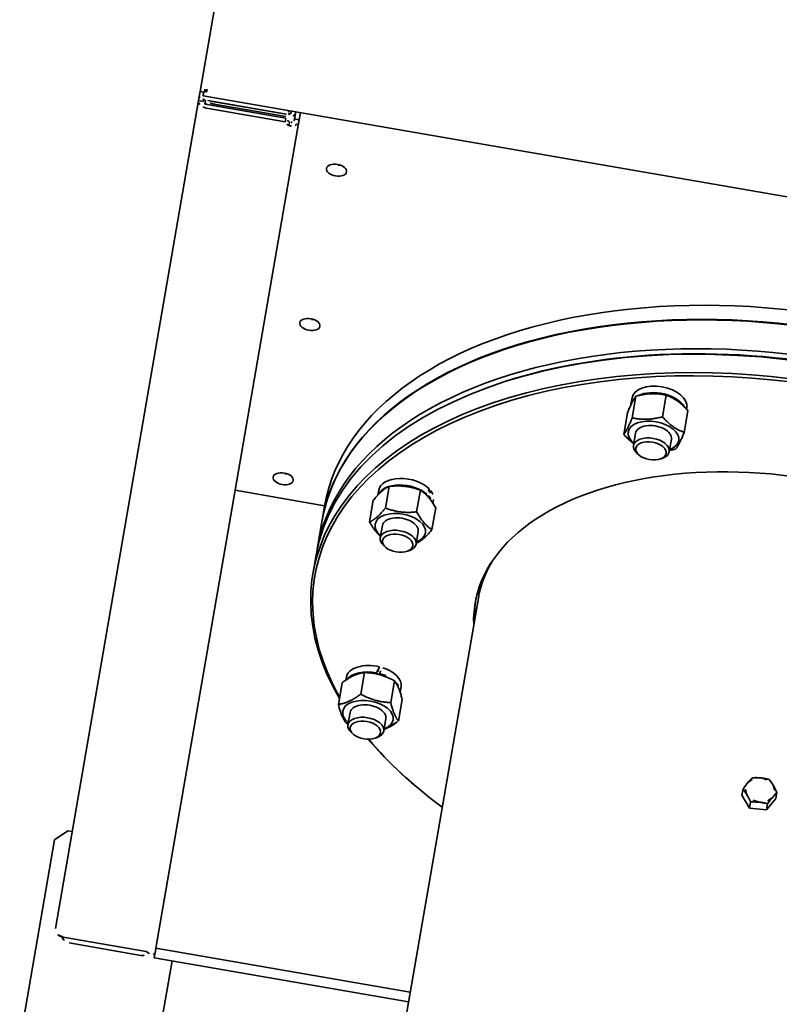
# Model space of a CAD drawing. Header units: metres. Extents: x 7482748 to 7484637, y 5684406 to 5687014.
# Tile 190 of 256: x 7484466.671 to 7484467.005, y 5686559.438 to 5686559.871. Entities that reach past the tile are written whole.
import ezdxf

# ---------------------------------------------------------------- set-up
doc = ezdxf.new("R2010")
doc.units = ezdxf.units.M
doc.header["$MEASUREMENT"] = 0
doc.layers.add('projektowane obiekty', color=5, linetype='Continuous', lineweight=35)

# ---------------------------------------------------------------- blocks, each defined once
blk = doc.blocks.new('G$C272683C2')
at = {"layer": 'projektowane obiekty', "color": 0}
for p, q in [((0.9974035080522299, -0.7177416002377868), (1.000330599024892, -1.784596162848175)), ((0.9974035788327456, -0.7177415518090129), (1.000330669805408, -1.784596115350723)), ((1.001830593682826, -1.784592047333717), (1.000330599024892, -1.784596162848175)), ((1.000330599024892, -1.784596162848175), (1.000336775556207, -1.786847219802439)), ((1.001830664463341, -1.784591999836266), (1.000330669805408, -1.784596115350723)), ((1.000330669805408, -1.784596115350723), (1.000336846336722, -1.786847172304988)), ((1.000341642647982, -1.788621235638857), (1.000336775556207, -1.786847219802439)), ((1.000341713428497, -1.788621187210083), (1.000336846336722, -1.786847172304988)), ((1.003146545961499, -1.783268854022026), (1.001830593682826, -1.784592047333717)), ((1.003146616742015, -1.783268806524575), (1.001830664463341, -1.784591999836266)), ((1.003217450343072, -1.783339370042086), (1.001901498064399, -1.784662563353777)), ((1.001901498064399, -1.784662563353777), (1.001905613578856, -1.786162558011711)), ((1.003217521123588, -1.783339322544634), (1.001901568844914, -1.784662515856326)), ((1.001901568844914, -1.784662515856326), (1.001905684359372, -1.786162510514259)), ((1.001905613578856, -1.786162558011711), (1.588761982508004, -1.784552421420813)), ((1.001905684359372, -1.786162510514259), (1.588762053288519, -1.784552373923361)), ((1.041334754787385, -1.786054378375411), (1.041336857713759, -1.786820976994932)), ((1.041334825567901, -1.786054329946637), (1.041336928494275, -1.78682092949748)), ((1.043334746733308, -1.786048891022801), (1.043343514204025, -1.789244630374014)), ((1.043334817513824, -1.786048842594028), (1.043343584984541, -1.789244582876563)), ((1.045355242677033, -1.793516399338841), (1.045334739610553, -1.786043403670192)), ((1.045355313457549, -1.79351635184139), (1.045334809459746, -1.786043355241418)), ((1.002341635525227, -1.788615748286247), (1.000341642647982, -1.788621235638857)), ((1.000341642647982, -1.788621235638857), (1.001354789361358, -2.157888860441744)), ((1.002341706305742, -1.788615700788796), (1.000341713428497, -1.788621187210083)), ((1.000341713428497, -1.788621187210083), (1.001354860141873, -2.157888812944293)), ((1.002341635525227, -1.788615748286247), (1.00233924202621, -1.787743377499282)), ((1.002341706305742, -1.788615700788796), (1.002339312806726, -1.787743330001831)), ((1.003344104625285, -1.789514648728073), (1.003339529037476, -1.787847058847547)), ((1.0033441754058, -1.789514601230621), (1.003339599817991, -1.787847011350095)), ((1.00433961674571, -1.787877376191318), (1.039504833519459, -1.787780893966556)), ((1.004339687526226, -1.787877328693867), (1.039504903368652, -1.787780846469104)), ((1.039509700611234, -1.789554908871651), (1.004344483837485, -1.789651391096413)), ((1.039509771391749, -1.789554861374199), (1.004344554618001, -1.789651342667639)), ((1.039514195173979, -1.79119320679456), (1.00434897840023, -1.791289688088)), ((1.039514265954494, -1.791193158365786), (1.004349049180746, -1.791289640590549)), ((1.03933972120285, -1.787867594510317), (1.007339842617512, -1.787955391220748)), ((1.039339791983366, -1.787867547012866), (1.007339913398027, -1.787955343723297)), ((1.007342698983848, -1.788996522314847), (1.039342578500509, -1.788908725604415)), ((1.007342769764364, -1.788996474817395), (1.039342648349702, -1.788908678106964)), ((1.039509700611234, -1.789554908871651), (1.039514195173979, -1.79119320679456)), ((1.039509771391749, -1.789554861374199), (1.039514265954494, -1.791193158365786)), ((1.041348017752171, -1.790888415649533), (1.041349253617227, -1.791338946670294)), ((1.041348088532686, -1.790888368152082), (1.041349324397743, -1.791338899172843)), ((1.041349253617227, -1.791338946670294), (1.041352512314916, -1.79252671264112)), ((1.041349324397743, -1.791338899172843), (1.041352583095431, -1.792526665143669)), ((1.0438935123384, -1.789243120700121), (1.043343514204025, -1.789244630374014)), ((1.043893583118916, -1.78924307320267), (1.043343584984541, -1.789244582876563)), ((1.04534350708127, -1.789239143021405), (1.0438935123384, -1.789243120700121)), ((1.045343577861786, -1.789239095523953), (1.043893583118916, -1.78924307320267)), ((1.045797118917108, -1.954569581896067), (1.045355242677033, -1.793516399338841)), ((1.045797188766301, -1.954569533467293), (1.045355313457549, -1.79351635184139)), ((1.22529092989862, -1.880525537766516), (1.225317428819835, -1.890183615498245)), ((1.225291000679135, -1.880525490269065), (1.225317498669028, -1.890183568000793)), ((1.210695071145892, -1.884292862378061), (1.21070293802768, -1.887159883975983)), ((1.210695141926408, -1.88429281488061), (1.210703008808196, -1.887159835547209)), ((1.212277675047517, -1.883279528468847), (1.21230417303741, -1.892937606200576)), ((1.21227774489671, -1.883279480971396), (1.212304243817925, -1.892937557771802)), ((1.235094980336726, -1.884225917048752), (1.23509703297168, -1.884974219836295)), ((1.235095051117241, -1.884225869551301), (1.235097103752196, -1.884974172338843)), ((1.235919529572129, -1.885605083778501), (1.235946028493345, -1.895263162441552)), ((1.235919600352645, -1.885605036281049), (1.23594609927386, -1.8952631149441)), ((1.209893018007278, -1.891113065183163), (1.209919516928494, -1.900771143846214)), ((1.209893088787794, -1.891113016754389), (1.20991958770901, -1.90077109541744)), ((1.146410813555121, -1.891384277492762), (1.145698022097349, -1.89180376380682)), ((1.146410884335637, -1.891384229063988), (1.145698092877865, -1.891803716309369)), ((1.214936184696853, -1.899271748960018), (1.214951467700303, -1.904841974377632)), ((1.214936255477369, -1.899271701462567), (1.214951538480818, -1.904841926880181)), ((1.230936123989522, -1.899227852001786), (1.230951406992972, -1.904798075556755)), ((1.230936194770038, -1.899227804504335), (1.230951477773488, -1.904798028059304)), ((1.218125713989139, -1.908558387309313), (1.217248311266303, -1.908048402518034)), ((1.218125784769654, -1.908558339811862), (1.217248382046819, -1.908048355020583)), ((1.227797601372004, -1.908531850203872), (1.228672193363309, -1.908017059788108)), ((1.227797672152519, -1.90853180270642), (1.228672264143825, -1.908017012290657)), ((1.112275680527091, -1.9411317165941), (1.112302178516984, -1.950789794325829)), ((1.112275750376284, -1.941131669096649), (1.1123022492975, -1.950789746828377)), ((1.126077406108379, -1.940401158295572), (1.126103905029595, -1.9500592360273)), ((1.126077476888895, -1.940401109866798), (1.126103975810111, -1.950059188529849)), ((1.129188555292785, -1.941616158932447), (1.128741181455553, -1.941797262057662)), ((1.129188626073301, -1.941616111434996), (1.128741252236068, -1.941797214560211)), ((1.130598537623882, -1.939813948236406), (1.129532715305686, -1.940245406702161)), ((1.130598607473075, -1.939813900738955), (1.129532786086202, -1.940245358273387)), ((1.129620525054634, -1.942422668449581), (1.130081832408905, -1.942235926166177)), ((1.129620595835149, -1.942422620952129), (1.130081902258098, -1.942235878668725)), ((1.108030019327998, -1.943554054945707), (1.108035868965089, -1.945686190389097)), ((1.108030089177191, -1.943554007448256), (1.108035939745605, -1.945686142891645)), ((1.132429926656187, -1.943487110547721), (1.132434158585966, -1.945029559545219)), ((1.132429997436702, -1.943487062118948), (1.132434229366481, -1.945029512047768)), ((1.134042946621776, -1.94688970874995), (1.134069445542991, -1.956547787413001)), ((1.134043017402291, -1.946889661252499), (1.134069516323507, -1.95654773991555)), ((1.106439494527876, -1.948350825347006), (1.106465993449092, -1.958008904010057)), ((1.106439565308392, -1.948350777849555), (1.106466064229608, -1.958008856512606)), ((1.045797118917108, -1.954569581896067), (1.085796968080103, -1.954459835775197)), ((1.045797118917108, -1.954569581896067), (1.085796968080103, -1.954459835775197)), ((1.046357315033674, -2.158747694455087), (1.045797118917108, -1.954569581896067)), ((1.045797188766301, -1.954569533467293), (1.085797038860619, -1.954459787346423)), ((1.045797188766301, -1.954569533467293), (1.085797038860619, -1.954459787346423)), ((1.04635738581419, -2.158747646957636), (1.045797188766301, -1.954569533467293)), ((1.085796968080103, -1.954459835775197), (1.085814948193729, -1.961013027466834)), ((1.085797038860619, -1.954459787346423), (1.085815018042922, -1.961012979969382)), ((1.112271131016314, -1.95853294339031), (1.112286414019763, -1.964103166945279)), ((1.11227120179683, -1.958532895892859), (1.112286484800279, -1.964103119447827)), ((1.128271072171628, -1.958489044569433), (1.128286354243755, -1.964059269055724)), ((1.128271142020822, -1.958488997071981), (1.128286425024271, -1.96405922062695)), ((1.085814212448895, -1.960745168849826), (1.085850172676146, -1.9738515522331)), ((1.085814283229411, -1.960745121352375), (1.085850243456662, -1.973851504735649)), ((1.115460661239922, -1.967819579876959), (1.114583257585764, -1.967309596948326)), ((1.115460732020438, -1.967819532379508), (1.11458332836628, -1.967309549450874)), ((1.125132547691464, -1.967793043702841), (1.12600713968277, -1.967278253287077)), ((1.12513261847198, -1.967792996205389), (1.126007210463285, -1.967278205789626)), ((1.085856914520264, -1.976308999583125), (1.085879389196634, -1.984500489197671)), ((1.085856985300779, -1.976308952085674), (1.08587945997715, -1.98450044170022)), ((1.15937461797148, -1.982660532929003), (1.159984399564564, -2.204911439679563)), ((1.159374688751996, -1.982660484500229), (1.15998447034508, -2.204911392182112)), ((1.12116667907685, -2.022271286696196), (1.12186539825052, -2.019976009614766)), ((1.121166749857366, -2.022271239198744), (1.121865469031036, -2.019975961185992)), ((1.115710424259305, -2.023573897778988), (1.115736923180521, -2.033231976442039)), ((1.115710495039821, -2.023573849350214), (1.115736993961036, -2.033231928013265)), ((1.120933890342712, -2.022803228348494), (1.120795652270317, -2.023257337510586)), ((1.120933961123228, -2.022803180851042), (1.120795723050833, -2.023257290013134)), ((1.122192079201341, -2.023336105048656), (1.122331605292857, -2.022877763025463)), ((1.122192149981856, -2.023336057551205), (1.122331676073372, -2.022877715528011)), ((1.129360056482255, -2.024916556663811), (1.129386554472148, -2.034574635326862)), ((1.129360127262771, -2.02491650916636), (1.129386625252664, -2.034574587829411)), ((1.106820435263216, -2.02968660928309), (1.106846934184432, -2.039344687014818)), ((1.106820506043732, -2.029686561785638), (1.106847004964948, -2.039344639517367)), ((1.108258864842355, -2.026963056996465), (1.108262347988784, -2.028232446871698)), ((1.108258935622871, -2.026963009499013), (1.1082624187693, -2.028232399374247)), ((1.132658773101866, -2.026896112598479), (1.132665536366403, -2.029361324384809)), ((1.132658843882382, -2.026896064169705), (1.132665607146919, -2.029361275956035)), ((1.134119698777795, -2.032371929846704), (1.13414619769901, -2.042030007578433)), ((1.134119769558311, -2.032371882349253), (1.134146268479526, -2.042029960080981)), ((1.112499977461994, -2.041941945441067), (1.112515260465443, -2.047512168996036)), ((1.112500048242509, -2.041941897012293), (1.112515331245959, -2.047512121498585)), ((1.128499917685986, -2.04189804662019), (1.128515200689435, -2.047468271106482)), ((1.128499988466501, -2.041897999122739), (1.128515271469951, -2.047468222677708)), ((1.288572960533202, -2.047861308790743), (1.288565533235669, -2.045154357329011)), ((1.288573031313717, -2.047861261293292), (1.288565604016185, -2.04515430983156)), ((1.30033197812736, -2.05239128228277), (1.303532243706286, -2.046827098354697)), ((1.300332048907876, -2.052391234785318), (1.303532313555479, -2.046827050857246)), ((1.303532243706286, -2.046827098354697), (1.303524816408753, -2.044120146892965)), ((1.303532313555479, -2.046827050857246), (1.303524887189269, -2.044120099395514)), ((1.115689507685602, -2.051228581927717), (1.114812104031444, -2.05071859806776)), ((1.115689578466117, -2.051228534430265), (1.114812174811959, -2.050718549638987)), ((1.125361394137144, -2.051202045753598), (1.126235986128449, -2.050687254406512)), ((1.12536146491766, -2.051201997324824), (1.126236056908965, -2.05068720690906)), ((1.288572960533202, -2.047861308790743), (1.292852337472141, -2.052908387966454)), ((1.288573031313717, -2.047861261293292), (1.292852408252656, -2.052908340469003)), ((1.292852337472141, -2.052908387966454), (1.292844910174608, -2.050201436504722)), ((1.292852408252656, -2.052908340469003), (1.292844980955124, -2.05020138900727)), ((1.30033197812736, -2.05239128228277), (1.300324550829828, -2.049684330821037)), ((1.300332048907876, -2.052391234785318), (1.300324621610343, -2.049684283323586)), ((1.292852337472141, -2.052908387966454), (1.30033197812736, -2.05239128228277)), ((1.292852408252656, -2.052908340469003), (1.300332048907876, -2.052391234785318)), ((1.146898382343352, -2.069091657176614), (1.146183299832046, -2.068676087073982)), ((1.146898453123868, -2.06909160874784), (1.146183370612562, -2.06867603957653)), ((0.9992362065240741, -2.114671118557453), (0.9942499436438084, -2.119684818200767)), ((0.9992362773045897, -2.114671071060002), (0.994250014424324, -2.119684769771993)), ((0.9992362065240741, -2.114671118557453), (1.001236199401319, -2.114665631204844)), ((0.9992362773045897, -2.114671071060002), (1.001236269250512, -2.114665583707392)), ((0.9944968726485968, -2.209684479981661), (0.9942499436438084, -2.119684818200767)), ((0.9944969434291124, -2.20968443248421), (0.994250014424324, -2.119684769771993)), ((1.046357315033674, -2.158747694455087), (1.159856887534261, -2.158436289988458)), ((1.046358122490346, -2.159041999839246), (1.046357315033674, -2.158747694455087)), ((1.04635738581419, -2.158747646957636), (1.159856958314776, -2.158436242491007)), ((1.046358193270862, -2.159041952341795), (1.04635738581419, -2.158747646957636)), ((1.046358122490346, -2.159041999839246), (1.046369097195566, -2.163041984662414)), ((1.046358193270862, -2.159041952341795), (1.046369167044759, -2.163041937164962)), ((1.005363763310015, -2.161154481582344), (1.042363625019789, -2.161052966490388)), ((1.005363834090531, -2.161154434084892), (1.042363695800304, -2.161052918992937)), ((1.008369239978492, -2.163146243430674), (1.040369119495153, -2.163058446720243)), ((1.008369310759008, -2.163146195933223), (1.040369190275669, -2.163058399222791)), ((1.046369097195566, -2.163041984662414), (1.159868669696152, -2.162730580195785)), ((1.046369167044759, -2.163041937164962), (1.159868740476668, -2.162730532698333)), ((1.0543690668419, -2.163020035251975), (1.054496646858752, -2.209519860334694)), ((1.054369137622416, -2.163019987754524), (1.054496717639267, -2.209519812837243))]:
    blk.add_line(p, q, dxfattribs=at)
for centre, radius, start, end in [((1.043345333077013, -1.788899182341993), 0.003999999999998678, 134.7121899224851, 163.7653316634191), ((1.043345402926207, -1.788899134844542), 0.003999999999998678, 134.7121804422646, 163.7653188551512), ((1.008358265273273, -2.159146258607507), 0.004000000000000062, 209.7703827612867, 270.157201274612), ((1.008358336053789, -2.159146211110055), 0.004000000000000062, 209.7703827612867, 270.157201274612), ((1.040358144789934, -2.159058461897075), 0.004000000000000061, 270.157201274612, 322.0403681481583), ((1.04035821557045, -2.159058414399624), 0.004000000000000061, 270.157201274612, 322.0403599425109)]:
    blk.add_arc(centre, radius, start, end, dxfattribs=at)
at = {"layer": 'projektowane obiekty', "color": 0, "extrusion": (0, 0, -0.9999999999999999)}
for centre, major_axis, ratio, start_param, end_param in [((1.039336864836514, -1.786826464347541), (0.001999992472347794, 5.487308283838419e-06), 0.5205670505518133, 0, 1.570796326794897), ((1.03933693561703, -1.78682641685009), (0.001999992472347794, 5.487308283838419e-06), 0.5205670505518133, 0, 1.570796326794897), ((1.039336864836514, -1.786826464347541), (-0.003999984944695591, -1.097461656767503e-05), 0.5205670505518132, 3.141592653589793, 4.71238898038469), ((1.03933693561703, -1.78682641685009), (-0.003999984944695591, -1.097461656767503e-05), 0.5205670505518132, 3.141592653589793, 4.71238898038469), ((1.007336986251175, -1.786914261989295), (0.001999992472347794, 5.487308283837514e-06), 0.5205670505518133, 1.570796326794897, 1.980698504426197), ((1.007337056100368, -1.786914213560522), (0.001999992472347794, 5.487308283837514e-06), 0.5205670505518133, 1.570796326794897, 1.980698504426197), ((1.22289502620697, -1.884259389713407), (0.01219995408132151, 3.347258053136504e-05), 0.5735764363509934, 3.141592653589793, 6.283185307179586), ((1.222895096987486, -1.884259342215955), (0.01219995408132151, 3.347258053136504e-05), 0.5735764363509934, 3.141592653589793, 6.283185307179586), ((1.120229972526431, -1.943520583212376), (0.01219995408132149, 3.347258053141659e-05), 0.5735764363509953, 5.729728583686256, 6.283185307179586), ((1.120230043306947, -1.943520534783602), (0.01219995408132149, 3.347258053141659e-05), 0.5735764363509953, 5.729728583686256, 6.283185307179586), ((1.29587410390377, -1.982286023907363), (-0.1364994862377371, -0.0003745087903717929), 0.5735764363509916, 0, 0.2203421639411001), ((1.295874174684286, -1.982285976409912), (-0.1364994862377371, -0.0003745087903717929), 0.5735764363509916, 0, 0.2203421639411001), ((1.120458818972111, -2.02692958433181), (0.0121999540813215, 3.347258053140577e-05), 0.5735764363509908, 4.944330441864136, 6.283185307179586), ((1.120458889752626, -2.026929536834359), (0.0121999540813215, 3.347258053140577e-05), 0.5735764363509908, 4.944330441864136, 6.283185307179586), ((1.120458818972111, -2.02692958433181), (-0.008999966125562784, -2.469288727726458e-05), 0.5735764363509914, 1.667472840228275, 1.81808977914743), ((1.120458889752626, -2.026929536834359), (-0.008999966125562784, -2.469288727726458e-05), 0.5735764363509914, 1.667472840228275, 1.81808977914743), ((1.120466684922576, -2.029796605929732), (0.0121999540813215, 3.347258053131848e-05), 0.5735764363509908, 5.562723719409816, 6.218983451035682), ((1.120466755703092, -2.029796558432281), (0.0121999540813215, 3.347258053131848e-05), 0.5735764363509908, 5.562723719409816, 6.218983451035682), ((1.296044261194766, -2.044304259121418), (-0.006499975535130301, -1.783375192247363e-05), 0.8191520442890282, 5.678729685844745, 6.725927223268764), ((1.296044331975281, -2.044304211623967), (-0.006499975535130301, -1.783375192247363e-05), 0.8191520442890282, 5.678729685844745, 6.725927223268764), ((1.296044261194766, -2.044304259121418), (0.0064999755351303, 1.783375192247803e-05), 0.8191520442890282, 4.631532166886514, 5.678729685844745), ((1.296044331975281, -2.044304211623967), (0.0064999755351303, 1.783375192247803e-05), 0.8191520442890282, 4.631532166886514, 5.678729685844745), ((1.296044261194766, -2.044304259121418), (0.006499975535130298, 1.783375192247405e-05), 0.8191520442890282, 5.678729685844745, 6.725927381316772), ((1.296044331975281, -2.044304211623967), (0.006499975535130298, 1.783375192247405e-05), 0.8191520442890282, 5.678729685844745, 6.725927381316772), ((1.296044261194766, -2.044304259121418), (-0.0064999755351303, -1.783375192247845e-05), 0.8191520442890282, 4.631532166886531, 5.67872968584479), ((1.296044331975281, -2.044304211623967), (-0.0064999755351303, -1.783375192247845e-05), 0.8191520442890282, 4.631532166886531, 5.67872968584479)]:
    blk.add_ellipse(centre, major_axis=major_axis, ratio=ratio, start_param=start_param, end_param=end_param, dxfattribs=at)
at = {"layer": 'projektowane obiekty', "color": 0, "extrusion": (0, 0, -1)}
for centre, major_axis, ratio, start_param, end_param in [((1.004341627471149, -1.788610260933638), (0.001999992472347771, 5.487308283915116e-06), 0.5205670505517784, 1.570796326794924, 3.141592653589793), ((1.004341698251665, -1.788610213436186), (0.001999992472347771, 5.487308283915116e-06), 0.5205670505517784, 1.570796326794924, 3.141592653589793), ((1.007336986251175, -1.786914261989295), (-0.003999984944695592, -1.097461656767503e-05), 0.5205670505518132, 4.71238898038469, 5.812419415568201), ((1.007337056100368, -1.786914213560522), (-0.003999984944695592, -1.097461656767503e-05), 0.5205670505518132, 4.71238898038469, 5.812419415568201), ((1.043345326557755, -1.788896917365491), (-0.003999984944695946, -1.097461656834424e-05), 0.5735764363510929, 5.236786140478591, 5.997093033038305), ((1.043345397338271, -1.78889686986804), (-0.003999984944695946, -1.097461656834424e-05), 0.5735764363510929, 5.236786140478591, 5.997093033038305), ((1.043349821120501, -1.790535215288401), (-0.003999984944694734, -1.097461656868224e-05), 0.573576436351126, 5.236786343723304, 5.997093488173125), ((1.043349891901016, -1.790535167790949), (-0.003999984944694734, -1.097461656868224e-05), 0.573576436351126, 5.236786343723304, 5.997093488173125), ((1.065382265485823, -1.803338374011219), (-0.004499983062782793, -1.234644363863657e-05), 0.5735764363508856, 4.401619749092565, 5.023157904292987), ((1.065382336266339, -1.803338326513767), (-0.004499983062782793, -1.234644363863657e-05), 0.5735764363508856, 4.401619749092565, 5.023157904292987), ((1.295796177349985, -1.953883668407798), (-0.2099992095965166, -0.000576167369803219), 0.5735764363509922, 3.686885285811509e-15, 3.141592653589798), ((1.2957962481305, -1.953883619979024), (-0.2099992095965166, -0.000576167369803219), 0.5735764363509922, 3.686885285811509e-15, 3.141592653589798), ((1.295813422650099, -1.960169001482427), (-0.2099992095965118, -0.0005761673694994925), 0.5735764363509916, 6.283185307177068, 9.424777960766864), ((1.295813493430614, -1.960168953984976), (-0.2099992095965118, -0.0005761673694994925), 0.5735764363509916, 6.283185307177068, 9.424777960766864), ((1.29581415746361, -1.960436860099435), (-0.2099992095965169, -0.0005761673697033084), 0.5735764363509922, 6.28318530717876, 9.424777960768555), ((1.295814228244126, -1.960436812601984), (-0.2099992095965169, -0.0005761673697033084), 0.5735764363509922, 6.28318530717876, 9.424777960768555), ((1.295849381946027, -1.973275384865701), (-0.2099992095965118, -0.0005761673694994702), 0.5735764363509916, 6.272984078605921, 9.434979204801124), ((1.295849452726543, -1.97327533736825), (-0.2099992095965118, -0.0005761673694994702), 0.5735764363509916, 6.272984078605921, 9.434979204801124), ((1.295878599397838, -1.983924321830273), (-0.2099992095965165, -0.0005761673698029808), 0.5735764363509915, 5.834161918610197, 9.87206736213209), ((1.295878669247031, -1.983924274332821), (-0.2099992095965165, -0.0005761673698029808), 0.5735764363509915, 5.834161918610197, 9.87206736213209), ((1.295880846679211, -1.984743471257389), (0.208999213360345, 0.0005734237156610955), 0.5735764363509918, 2.702603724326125, 6.720394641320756), ((1.295880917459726, -1.984743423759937), (0.208999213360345, 0.0005734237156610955), 0.5735764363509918, 2.702603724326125, 6.720394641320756), ((1.295856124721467, -1.975732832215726), (0.2099992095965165, 0.0005761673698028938), 0.5735764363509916, 3.141592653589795, 6.283185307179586), ((1.295856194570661, -1.975732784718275), (0.2099992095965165, 0.0005761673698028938), 0.5735764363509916, 3.141592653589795, 6.283185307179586), ((1.295853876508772, -1.974913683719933), (0.2089992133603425, 0.0005734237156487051), 0.5735764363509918, 3.917280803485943, 5.507497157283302), ((1.295853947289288, -1.974913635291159), (0.2089992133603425, 0.0005734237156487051), 0.5735764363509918, 3.917280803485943, 5.507497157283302), ((1.065571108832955, -1.872167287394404), (-0.004499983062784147, -1.234644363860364e-05), 0.5735764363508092, 4.401619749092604, 5.023157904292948), ((1.065571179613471, -1.872167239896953), (-0.004499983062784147, -1.234644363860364e-05), 0.5735764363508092, 4.401619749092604, 5.023157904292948), ((1.222902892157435, -1.887126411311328), (-0.01219995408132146, -3.347258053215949e-05), 0.5735764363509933, 0.6692180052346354, 2.709677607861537), ((1.222902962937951, -1.887126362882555), (-0.01219995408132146, -3.347258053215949e-05), 0.5735764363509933, 0.6692180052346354, 2.709677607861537), ((1.222902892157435, -1.887126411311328), (-0.01219995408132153, -3.347258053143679e-05), 0.5735764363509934, 6.223564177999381, 6.721046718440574), ((1.222902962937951, -1.887126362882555), (-0.01219995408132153, -3.347258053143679e-05), 0.5735764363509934, 6.223564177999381, 6.721046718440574), ((1.22293615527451, -1.899249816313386), (-0.01124995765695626, -3.086610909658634e-05), 0.5735764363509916, 5.503466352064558, 10.20449691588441), ((1.222936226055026, -1.899249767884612), (-0.01124995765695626, -3.086610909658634e-05), 0.5735764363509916, 5.503466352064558, 10.20449691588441), ((1.22293615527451, -1.899249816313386), (-0.008000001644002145, -2.194932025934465e-05), 0.5735764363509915, 6.280366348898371, 9.42759387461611), ((1.222936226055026, -1.899249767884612), (-0.008000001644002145, -2.194932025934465e-05), 0.5735764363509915, 6.280366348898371, 9.42759387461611), ((1.22295143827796, -1.904820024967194), (-0.007999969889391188, -2.194923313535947e-05), 0.5735764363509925, 5.50757711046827, 10.2003861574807), ((1.222951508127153, -1.904819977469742), (-0.007999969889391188, -2.194923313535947e-05), 0.5735764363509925, 5.50757711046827, 10.2003861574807), ((1.295880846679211, -1.984743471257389), (-0.1374994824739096, -0.0003772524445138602), 0.5735764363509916, 6.162507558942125, 9.545455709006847), ((1.295880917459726, -1.984743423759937), (-0.1374994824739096, -0.0003772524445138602), 0.5735764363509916, 6.162507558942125, 9.545455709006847), ((1.120229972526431, -1.943520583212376), (-0.01219995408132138, -3.347258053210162e-05), 0.5735764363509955, 9.51941710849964e-14, 2.473318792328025), ((1.120230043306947, -1.943520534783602), (-0.01219995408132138, -3.347258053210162e-05), 0.5735764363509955, 9.51941710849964e-14, 2.473318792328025), ((1.120237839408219, -1.946387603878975), (-0.01219995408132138, -3.347258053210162e-05), 0.5735764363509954, 0.126191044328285, 2.396073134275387), ((1.120237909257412, -1.946387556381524), (-0.01219995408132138, -3.347258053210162e-05), 0.5735764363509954, 0.126191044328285, 2.396073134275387), ((1.120224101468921, -1.941380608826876), (0.008757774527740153, 0.03175669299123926), 0.2648029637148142, 1.42805103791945, 1.505296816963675), ((1.120224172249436, -1.941380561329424), (0.008757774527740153, 0.03175669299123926), 0.2648029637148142, 1.428051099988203, 1.505296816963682), ((1.120235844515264, -1.945660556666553), (0.00875777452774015, 0.03175669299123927), 0.264802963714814, 1.313234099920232, 1.39013734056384), ((1.120237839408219, -1.946387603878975), (0.01219995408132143, 3.34725805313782e-05), 0.5735764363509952, 5.652825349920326, 6.03361920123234), ((1.120235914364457, -1.945660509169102), (0.00875777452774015, 0.03175669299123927), 0.264802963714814, 1.313234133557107, 1.390137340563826), ((1.120237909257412, -1.946387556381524), (0.01219995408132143, 3.34725805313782e-05), 0.5735764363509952, 5.652825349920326, 6.03361920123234), ((1.065759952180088, -1.94099620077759), (-0.004499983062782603, -1.234644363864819e-05), 0.5735764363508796, 4.40161974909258, 5.023157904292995), ((1.065760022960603, -1.940996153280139), (-0.004499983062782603, -1.234644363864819e-05), 0.5735764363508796, 4.40161974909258, 5.023157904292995), ((1.120271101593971, -1.958511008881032), (-0.008000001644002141, -2.194932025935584e-05), 0.5735764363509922, 6.280366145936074, 9.42759387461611), ((1.120271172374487, -1.958510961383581), (-0.008000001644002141, -2.194932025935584e-05), 0.5735764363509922, 6.280366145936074, 9.42759387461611), ((1.120286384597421, -1.96408121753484), (-0.007999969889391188, -2.194923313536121e-05), 0.5735764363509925, 5.507576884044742, 10.20038638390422), ((1.120286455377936, -1.964081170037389), (-0.007999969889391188, -2.194923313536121e-05), 0.5735764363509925, 5.507576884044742, 10.20038638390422), ((1.29587410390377, -1.982286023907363), (-0.1374994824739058, -0.0003772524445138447), 0.5735764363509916, 6.162507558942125, 6.267604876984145), ((1.295874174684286, -1.982285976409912), (-0.1374994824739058, -0.0003772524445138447), 0.5735764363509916, 6.162507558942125, 6.267604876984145), ((1.120458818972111, -2.02692958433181), (-0.0121999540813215, -3.347258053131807e-05), 0.5735764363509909, 6.283185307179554, 7.971105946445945), ((1.120458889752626, -2.026929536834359), (-0.0121999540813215, -3.347258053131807e-05), 0.5735764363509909, 6.283185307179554, 7.971105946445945), ((1.1204529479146, -2.024789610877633), (0.0120981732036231, 0.03676719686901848), 0.004243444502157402, 4.765045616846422, 4.842288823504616), ((1.120453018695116, -2.024789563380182), (0.0120981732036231, 0.03676719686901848), 0.004243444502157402, 4.765044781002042, 4.842288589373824), ((1.120464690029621, -2.02906955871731), (0.0120981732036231, 0.0367671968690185), 0.004243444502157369, 4.880202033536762, 4.957107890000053), ((1.120464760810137, -2.029069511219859), (0.0120981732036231, 0.0367671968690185), 0.004243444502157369, 4.880201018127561, 4.95710834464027), ((1.120466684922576, -2.029796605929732), (-0.0121999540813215, -3.347258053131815e-05), 0.5735764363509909, 0.3107648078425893, 1.610674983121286), ((1.120466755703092, -2.029796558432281), (-0.0121999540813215, -3.347258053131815e-05), 0.5735764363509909, 0.3107648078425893, 1.610674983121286), ((1.1204529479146, -2.024789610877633), (0.008081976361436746, 0.02456169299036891), 0.004243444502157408, 4.773362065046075, 4.813705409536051), ((1.120453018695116, -2.024789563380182), (0.008081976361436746, 0.02456169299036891), 0.004243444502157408, 4.773361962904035, 4.813701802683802), ((1.120466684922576, -2.029796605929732), (-0.01219995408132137, -3.347258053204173e-05), 0.573576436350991, 1.725834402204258, 2.355192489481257), ((1.120466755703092, -2.029796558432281), (-0.01219995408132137, -3.347258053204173e-05), 0.573576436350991, 1.725834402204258, 2.355192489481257), ((1.120499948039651, -2.04192001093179), (-0.01124995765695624, -3.086610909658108e-05), 0.5735764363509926, 5.503466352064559, 10.20449691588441), ((1.120500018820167, -2.041919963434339), (-0.01124995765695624, -3.086610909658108e-05), 0.5735764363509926, 5.503466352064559, 10.20449691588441), ((1.120499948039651, -2.04192001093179), (-0.008000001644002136, -2.194932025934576e-05), 0.5735764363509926, 6.280366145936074, 9.42759387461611), ((1.120500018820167, -2.041919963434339), (-0.008000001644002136, -2.194932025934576e-05), 0.5735764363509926, 6.280366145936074, 9.42759387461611), ((1.1205152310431, -2.047490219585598), (-0.007999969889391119, -2.194923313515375e-05), 0.5735764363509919, 5.507577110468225, 10.20038615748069), ((1.120515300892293, -2.047490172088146), (-0.007999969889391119, -2.194923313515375e-05), 0.5735764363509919, 5.507577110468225, 10.20038615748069), ((1.296044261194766, -2.044304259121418), (-0.006499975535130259, -1.783375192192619e-05), 0.8191520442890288, 3.584334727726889, 4.631532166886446), ((1.296044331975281, -2.044304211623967), (-0.006499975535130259, -1.783375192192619e-05), 0.8191520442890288, 3.584334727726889, 4.631532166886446), ((1.295878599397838, -1.983924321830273), (-0.2099992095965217, -0.0005761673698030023), 0.5735764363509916, 5.507497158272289, 5.685251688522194), ((1.295878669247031, -1.983924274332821), (-0.2099992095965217, -0.0005761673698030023), 0.5735764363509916, 5.507497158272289, 5.685251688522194), ((1.295880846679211, -1.984743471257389), (0.2089992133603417, 0.0005734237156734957), 0.5735764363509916, 2.282480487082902, 2.549025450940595), ((1.295880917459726, -1.984743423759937), (0.2089992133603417, 0.0005734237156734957), 0.5735764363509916, 2.282480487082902, 2.549025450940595), ((1.005354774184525, -2.157877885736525), (-0.003999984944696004, -1.097461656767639e-05), 0.8191520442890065, 4.71238898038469, 6.283185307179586), ((1.005354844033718, -2.157877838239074), (-0.003999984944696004, -1.097461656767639e-05), 0.8191520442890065, 4.71238898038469, 6.283185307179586)]:
    blk.add_ellipse(centre, major_axis=major_axis, ratio=ratio, start_param=start_param, end_param=end_param, dxfattribs=at)
for centre, major_axis, ratio in [((1.065395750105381, -1.808253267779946), (0.004499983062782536, 1.234644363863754e-05), 0.5735764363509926), ((1.065395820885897, -1.808253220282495), (0.004499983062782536, 1.234644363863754e-05), 0.5735764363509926), ((1.065584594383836, -1.877082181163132), (0.004499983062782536, 1.234644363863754e-05), 0.5735764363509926), ((1.065584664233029, -1.877082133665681), (0.004499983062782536, 1.234644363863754e-05), 0.5735764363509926), ((1.222954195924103, -1.905825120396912), (0.00677307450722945, 1.858304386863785e-05), 0.5735764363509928), ((1.222954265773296, -1.905825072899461), (0.00677307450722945, 1.858304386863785e-05), 0.5735764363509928), ((1.065773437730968, -1.945911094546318), (0.004499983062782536, 1.234644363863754e-05), 0.5735764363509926), ((1.065773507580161, -1.945911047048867), (0.004499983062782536, 1.234644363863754e-05), 0.5735764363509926), ((1.120289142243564, -1.965086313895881), (0.006773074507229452, 1.858304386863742e-05), 0.5735764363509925), ((1.12028921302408, -1.96508626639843), (0.006773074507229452, 1.858304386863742e-05), 0.5735764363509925), ((1.120517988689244, -2.048495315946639), (0.006773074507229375, 1.858304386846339e-05), 0.5735764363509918), ((1.120518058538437, -2.048495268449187), (0.006773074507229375, 1.858304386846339e-05), 0.5735764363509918)]:
    blk.add_ellipse(centre, major_axis=major_axis, ratio=ratio, dxfattribs=at)
at = {"layer": 'projektowane obiekty', "color": 0, "extrusion": (0, 0, -0.9999999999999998)}
for centre, major_axis, ratio, start_param, end_param in [((1.120271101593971, -1.958511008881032), (-0.01124995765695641, -3.086610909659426e-05), 0.5735764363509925, 5.503466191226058, 10.20449707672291), ((1.120271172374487, -1.958510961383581), (-0.01124995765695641, -3.086610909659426e-05), 0.5735764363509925, 5.503466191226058, 10.20449707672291), ((1.296044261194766, -2.044304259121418), (0.00649997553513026, 1.783375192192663e-05), 0.8191520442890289, 3.584334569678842, 4.631532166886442), ((1.296044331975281, -2.044304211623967), (0.00649997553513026, 1.783375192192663e-05), 0.8191520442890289, 3.584334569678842, 4.631532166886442)]:
    blk.add_ellipse(centre, major_axis=major_axis, ratio=ratio, start_param=start_param, end_param=end_param, dxfattribs=at)
at = {"layer": 'projektowane obiekty', "color": 0}
for points in [[(1.000330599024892, -1.784596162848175), (1.000329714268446, -1.784273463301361), (1.000942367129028, -1.783949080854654), (1.001871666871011, -1.783623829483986)], [(1.000330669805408, -1.784596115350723), (1.000329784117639, -1.784273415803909), (1.000942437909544, -1.783949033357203), (1.001871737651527, -1.783623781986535)], [(1.000336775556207, -1.786847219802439), (1.000337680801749, -1.787177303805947), (1.000983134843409, -1.787501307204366), (1.002016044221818, -1.787690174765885)], [(1.000336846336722, -1.786847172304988), (1.000337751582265, -1.787177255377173), (1.000983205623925, -1.787501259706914), (1.002016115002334, -1.787690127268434)], [(1.001899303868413, -1.784313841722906), (1.001853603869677, -1.784406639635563), (1.001830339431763, -1.78449937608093), (1.001830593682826, -1.784592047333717)], [(1.001899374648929, -1.784313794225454), (1.001853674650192, -1.784406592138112), (1.001830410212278, -1.784499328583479), (1.001830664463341, -1.784591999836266)], [(1.001871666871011, -1.783623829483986), (1.00231436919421, -1.783468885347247), (1.002820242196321, -1.783313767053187), (1.003326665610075, -1.783158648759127)], [(1.001871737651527, -1.783623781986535), (1.002314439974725, -1.783468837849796), (1.002820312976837, -1.783313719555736), (1.003326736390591, -1.783158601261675)], [(1.003326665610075, -1.783158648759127), (1.00269509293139, -1.783544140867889), (1.002088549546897, -1.783929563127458), (1.001899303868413, -1.784313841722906)], [(1.003326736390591, -1.783158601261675), (1.002695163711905, -1.783544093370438), (1.002088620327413, -1.783929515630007), (1.001899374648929, -1.784313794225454)], [(1.002179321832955, -1.784592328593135), (1.002086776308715, -1.784638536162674), (1.001994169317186, -1.784662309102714), (1.001901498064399, -1.784662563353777)], [(1.002179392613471, -1.784592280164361), (1.002086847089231, -1.784638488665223), (1.001994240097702, -1.784662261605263), (1.001901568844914, -1.784662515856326)], [(1.00236576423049, -1.785784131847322), (1.002212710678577, -1.786030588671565), (1.002059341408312, -1.786162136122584), (1.001905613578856, -1.786162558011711)], [(1.002365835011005, -1.785784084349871), (1.002212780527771, -1.786030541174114), (1.002059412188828, -1.786162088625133), (1.001905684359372, -1.786162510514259)], [(1.003326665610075, -1.783158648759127), (1.002944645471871, -1.783792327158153), (1.002562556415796, -1.784400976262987), (1.002179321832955, -1.784592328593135)], [(1.003326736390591, -1.783158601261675), (1.002944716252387, -1.783792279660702), (1.002562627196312, -1.784400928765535), (1.002179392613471, -1.784592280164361)], [(1.003326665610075, -1.783158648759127), (1.003006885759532, -1.784223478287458), (1.002687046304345, -1.785266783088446), (1.00236576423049, -1.785784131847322)], [(1.003326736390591, -1.783158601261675), (1.003006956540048, -1.784223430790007), (1.002687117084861, -1.785266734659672), (1.002365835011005, -1.785784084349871)], [(1.001089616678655, -1.79017530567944), (1.000608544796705, -1.789726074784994), (1.000343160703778, -1.78917468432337), (1.000341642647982, -1.788621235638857)], [(1.001089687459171, -1.790175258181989), (1.000608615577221, -1.789726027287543), (1.000343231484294, -1.789174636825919), (1.000341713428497, -1.788621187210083)], [(1.00434897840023, -1.791289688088), (1.003080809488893, -1.791293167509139), (1.001828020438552, -1.790864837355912), (1.001089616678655, -1.79017530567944)], [(1.004349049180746, -1.791289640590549), (1.003080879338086, -1.791293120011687), (1.001828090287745, -1.79086478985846), (1.001089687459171, -1.790175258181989)], [(1.002016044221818, -1.787690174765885), (1.002688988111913, -1.787813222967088), (1.003513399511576, -1.787879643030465), (1.00433961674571, -1.787877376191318)], [(1.002016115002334, -1.787690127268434), (1.002689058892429, -1.787813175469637), (1.003513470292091, -1.787879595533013), (1.004339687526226, -1.787877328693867)], [(1.042582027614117, -1.790837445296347), (1.042215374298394, -1.791048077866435), (1.041753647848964, -1.791058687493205), (1.041348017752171, -1.790888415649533)], [(1.04258209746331, -1.790837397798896), (1.042215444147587, -1.791048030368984), (1.041753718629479, -1.791058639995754), (1.041348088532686, -1.790888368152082)], [(1.043343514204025, -1.789244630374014), (1.043345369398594, -1.789920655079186), (1.043074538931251, -1.790554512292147), (1.042582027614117, -1.790837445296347)], [(1.043343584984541, -1.789244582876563), (1.04334544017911, -1.789920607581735), (1.043074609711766, -1.790554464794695), (1.04258209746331, -1.790837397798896)], [(1.043999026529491, -1.792005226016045), (1.044758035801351, -1.791467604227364), (1.045224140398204, -1.790585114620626), (1.045321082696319, -1.789678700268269)], [(1.043999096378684, -1.792005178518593), (1.044758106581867, -1.79146755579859), (1.04522421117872, -1.790585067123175), (1.045321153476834, -1.789678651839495)], [(1.045321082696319, -1.789678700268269), (1.045336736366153, -1.789532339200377), (1.0453439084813, -1.789385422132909), (1.04534350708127, -1.789239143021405)], [(1.045321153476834, -1.789678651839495), (1.045336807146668, -1.789532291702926), (1.045343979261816, -1.789385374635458), (1.045343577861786, -1.789239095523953)], [(1.041352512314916, -1.79252671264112), (1.042230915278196, -1.792709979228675), (1.043240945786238, -1.792542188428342), (1.043999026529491, -1.792005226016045)], [(1.041352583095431, -1.792526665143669), (1.042230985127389, -1.792709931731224), (1.043241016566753, -1.792542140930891), (1.043999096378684, -1.792005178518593)], [(1.042363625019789, -2.161052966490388), (1.043685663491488, -2.161737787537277), (1.044985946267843, -2.161847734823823), (1.045709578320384, -2.161630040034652)], [(1.042363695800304, -2.161052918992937), (1.043685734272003, -2.161737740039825), (1.044986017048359, -2.161847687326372), (1.0457096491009, -2.1616299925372)], [(1.045709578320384, -2.161630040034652), (1.046133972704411, -2.161502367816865), (1.046364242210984, -2.161272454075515), (1.046363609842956, -2.161041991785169)], [(1.0457096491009, -2.1616299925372), (1.046134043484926, -2.161502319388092), (1.046364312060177, -2.161272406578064), (1.046363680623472, -2.161041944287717)]]:
    blk.add_open_spline(points, degree=3, dxfattribs=at)
for points, weights in [([(1.212277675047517, -1.883279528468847), (1.218779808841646, -1.880264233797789), (1.22529092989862, -1.880525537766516)], [1, 1.154700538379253, 1]), ([(1.21227774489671, -1.883279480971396), (1.218779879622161, -1.88026418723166), (1.225291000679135, -1.880525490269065)], [1, 1.154700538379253, 1]), ([(1.22529092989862, -1.880525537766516), (1.230600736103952, -1.881427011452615), (1.235919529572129, -1.885605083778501)], [1, 1.154700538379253, 1]), ([(1.225291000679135, -1.880525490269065), (1.230600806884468, -1.881426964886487), (1.235919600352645, -1.885605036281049)], [1, 1.154700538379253, 1]), ([(1.209893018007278, -1.891113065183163), (1.211080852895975, -1.885557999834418), (1.212277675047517, -1.883279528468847)], [1, 1.154700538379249, 1]), ([(1.209893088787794, -1.891113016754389), (1.211080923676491, -1.885557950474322), (1.21227774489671, -1.883279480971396)], [1, 1.154700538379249, 1]), ([(1.225317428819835, -1.890183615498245), (1.218815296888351, -1.893198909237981), (1.21230417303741, -1.892937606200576)], [1, 1.154700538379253, 1]), ([(1.225317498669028, -1.890183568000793), (1.218815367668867, -1.893198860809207), (1.212304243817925, -1.892937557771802)], [1, 1.154700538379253, 1]), ([(1.235946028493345, -1.895263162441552), (1.23063622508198, -1.894361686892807), (1.225317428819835, -1.890183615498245)], [1, 1.154700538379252, 1]), ([(1.23594609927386, -1.8952631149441), (1.230636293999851, -1.894361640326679), (1.225317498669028, -1.890183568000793)], [1, 1.154700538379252, 1]), ([(1.21230417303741, -1.892937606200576), (1.211116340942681, -1.89849267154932), (1.209919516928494, -1.900771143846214)], [1, 1.154700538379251, 1]), ([(1.212304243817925, -1.892937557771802), (1.211116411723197, -1.898492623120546), (1.20991958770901, -1.90077109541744)], [1, 1.154700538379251, 1]), ([(1.233561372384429, -1.903096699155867), (1.234758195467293, -1.900818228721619), (1.235946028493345, -1.895263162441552)], [1, 1.154700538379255, 1]), ([(1.233561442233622, -1.903096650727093), (1.234758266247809, -1.900818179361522), (1.23594609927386, -1.8952631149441)], [1, 1.154700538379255, 1]), ([(1.209919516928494, -1.900771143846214), (1.212615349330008, -1.902888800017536), (1.214949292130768, -1.904048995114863)], [1, 1.072852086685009, 1.077088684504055]), ([(1.20991958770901, -1.90077109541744), (1.212615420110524, -1.902888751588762), (1.214949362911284, -1.904048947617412)], [1, 1.072852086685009, 1.077088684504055]), ([(1.230949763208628, -1.904198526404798), (1.232198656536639, -1.90372864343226), (1.233561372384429, -1.903096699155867)], [1.046989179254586, 1.028889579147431, 1]), ([(1.230949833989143, -1.904198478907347), (1.232198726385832, -1.903728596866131), (1.233561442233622, -1.903096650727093)], [1.046989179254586, 1.028889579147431, 1]), ([(1.106439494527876, -1.948350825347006), (1.1093530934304, -1.943102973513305), (1.112275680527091, -1.9411317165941)], [1, 1.154700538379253, 1]), ([(1.106439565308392, -1.948350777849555), (1.109353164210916, -1.943102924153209), (1.112275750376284, -1.941131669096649)], [1, 1.154700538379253, 1]), ([(1.112275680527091, -1.9411317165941), (1.119172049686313, -1.939128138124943), (1.126077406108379, -1.940401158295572)], [1, 1.154700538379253, 1]), ([(1.112275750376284, -1.941131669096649), (1.119172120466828, -1.939128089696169), (1.126077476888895, -1.940401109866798)], [1, 1.154700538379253, 1]), ([(1.126077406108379, -1.940401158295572), (1.130055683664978, -1.942007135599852), (1.134042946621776, -1.94688970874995)], [1, 1.154700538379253, 1]), ([(1.126077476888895, -1.940401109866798), (1.130055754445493, -1.942007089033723), (1.134043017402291, -1.946889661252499)], [1, 1.154700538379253, 1]), ([(1.112302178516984, -1.950789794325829), (1.109388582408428, -1.95603764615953), (1.106465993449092, -1.958008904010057)], [1, 1.154700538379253, 1]), ([(1.1123022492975, -1.950789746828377), (1.109388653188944, -1.956037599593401), (1.106466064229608, -1.958008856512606)], [1, 1.154700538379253, 1]), ([(1.126103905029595, -1.9500592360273), (1.119207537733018, -1.952062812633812), (1.112302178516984, -1.950789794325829)], [1, 1.154700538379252, 1]), ([(1.126103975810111, -1.950059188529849), (1.119207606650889, -1.952062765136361), (1.1123022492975, -1.950789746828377)], [1, 1.154700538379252, 1]), ([(1.134069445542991, -1.956547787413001), (1.130091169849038, -1.954941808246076), (1.126103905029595, -1.9500592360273)], [1, 1.154700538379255, 1]), ([(1.134069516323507, -1.95654773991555), (1.130091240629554, -1.954941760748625), (1.126103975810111, -1.950059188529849)], [1, 1.154700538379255, 1]), ([(1.106465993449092, -1.958008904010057), (1.109537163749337, -1.961769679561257), (1.112284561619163, -1.963427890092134)], [1, 1.115067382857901, 1.058958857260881]), ([(1.106466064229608, -1.958008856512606), (1.109537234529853, -1.961769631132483), (1.112284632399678, -1.963427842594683)], [1, 1.115067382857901, 1.058958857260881]), ([(1.128285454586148, -1.963731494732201), (1.131175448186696, -1.961760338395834), (1.134069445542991, -1.956547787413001)], [1.002382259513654, 1.153500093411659, 1]), ([(1.128285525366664, -1.963731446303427), (1.131175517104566, -1.96176028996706), (1.134069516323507, -1.95654773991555)], [1.002382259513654, 1.153500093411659, 1]), ([(1.106820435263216, -2.02968660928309), (1.111260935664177, -2.024991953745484), (1.115710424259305, -2.023573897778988)], [1, 1.154700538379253, 1]), ([(1.106820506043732, -2.029686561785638), (1.111261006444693, -2.024991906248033), (1.115710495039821, -2.023573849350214)], [1, 1.154700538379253, 1]), ([(1.115710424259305, -2.023573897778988), (1.122530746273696, -2.022606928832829), (1.129360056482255, -2.024916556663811)], [1, 1.154700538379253, 1]), ([(1.115710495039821, -2.023573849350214), (1.122530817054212, -2.022606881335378), (1.129360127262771, -2.02491650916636)], [1, 1.154700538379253, 1]), ([(1.129360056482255, -2.024916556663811), (1.131735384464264, -2.027005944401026), (1.134119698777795, -2.032371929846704)], [1, 1.154700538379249, 1]), ([(1.129360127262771, -2.02491650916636), (1.13173545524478, -2.027005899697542), (1.134119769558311, -2.032371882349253)], [1, 1.154700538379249, 1]), ([(1.115736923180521, -2.033231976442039), (1.111296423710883, -2.037926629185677), (1.106846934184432, -2.039344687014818)], [1, 1.154700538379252, 1]), ([(1.115736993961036, -2.033231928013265), (1.111296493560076, -2.03792658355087), (1.106847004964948, -2.039344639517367)], [1, 1.154700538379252, 1]), ([(1.129386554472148, -2.034574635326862), (1.12256623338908, -2.035541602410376), (1.115736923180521, -2.033231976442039)], [1, 1.154700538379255, 1]), ([(1.129386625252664, -2.034574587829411), (1.122566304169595, -2.035541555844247), (1.115736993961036, -2.033231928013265)], [1, 1.154700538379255, 1]), ([(1.13414619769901, -2.042030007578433), (1.13177087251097, -2.039940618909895), (1.129386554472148, -2.034574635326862)], [1, 1.154700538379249, 1]), ([(1.134146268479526, -2.042029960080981), (1.131770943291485, -2.039940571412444), (1.129386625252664, -2.034574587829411)], [1, 1.154700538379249, 1]), ([(1.106846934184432, -2.039344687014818), (1.109231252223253, -2.044710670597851), (1.111606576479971, -2.046800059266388)], [1, 1.154700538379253, 1]), ([(1.106847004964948, -2.039344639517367), (1.109231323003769, -2.044710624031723), (1.111606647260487, -2.046800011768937)], [1, 1.154700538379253, 1]), ([(1.128513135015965, -2.046715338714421), (1.131145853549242, -2.045202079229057), (1.13414619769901, -2.042030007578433)], [1.070988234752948, 1.099533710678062, 1]), ([(1.12851320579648, -2.046715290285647), (1.13114592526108, -2.045202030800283), (1.134146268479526, -2.042029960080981)], [1.070988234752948, 1.099533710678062, 1]), ([(1.290164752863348, -2.042039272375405), (1.289422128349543, -2.043330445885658), (1.288565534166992, -2.045154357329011)], [1, 1.043141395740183, 1.010018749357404]), ([(1.290164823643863, -2.042039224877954), (1.289422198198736, -2.043330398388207), (1.288565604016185, -2.045154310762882)], [1, 1.043141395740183, 1.010018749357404]), ([(1.291765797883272, -2.039590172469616), (1.290907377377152, -2.040748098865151), (1.290164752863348, -2.042039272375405)], [1.010018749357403, 1.043141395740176, 1]), ([(1.29176586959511, -2.039590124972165), (1.290907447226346, -2.040748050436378), (1.290164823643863, -2.042039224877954)], [1.010018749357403, 1.043141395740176, 1]), ([(1.29550470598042, -2.038998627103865), (1.293769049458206, -2.039118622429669), (1.291765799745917, -2.039590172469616)], [1, 1.043141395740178, 1.010018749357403]), ([(1.295504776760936, -2.038998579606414), (1.293769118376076, -2.039118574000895), (1.291765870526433, -2.03959012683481)], [1, 1.043141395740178, 1.010018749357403]), ([(1.299245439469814, -2.039073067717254), (1.297240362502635, -2.038878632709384), (1.29550470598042, -2.038998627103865)], [1.010018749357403, 1.043141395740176, 1]), ([(1.29924551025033, -2.039073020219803), (1.29724043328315, -2.038878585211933), (1.295504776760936, -2.038998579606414)], [1.010018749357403, 1.043141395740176, 1]), ([(1.301384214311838, -2.041263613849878), (1.300391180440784, -2.040092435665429), (1.299245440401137, -2.039073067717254)], [1, 1.04314139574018, 1.010018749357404]), ([(1.301384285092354, -2.041263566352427), (1.300391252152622, -2.040092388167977), (1.299245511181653, -2.039073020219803)], [1, 1.04314139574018, 1.010018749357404]), ([(1.303524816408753, -2.044120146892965), (1.302377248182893, -2.042434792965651), (1.301384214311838, -2.041263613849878)], [1.010018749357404, 1.043141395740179, 1]), ([(1.303524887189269, -2.044120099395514), (1.302377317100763, -2.042434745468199), (1.301384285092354, -2.041263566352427)], [1.010018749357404, 1.043141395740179, 1]), ([(1.111606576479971, -2.046800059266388), (1.112067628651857, -2.046955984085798), (1.112514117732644, -2.047095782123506)], [1, 1.009127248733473, 1.017177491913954]), ([(1.111606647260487, -2.046800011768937), (1.112067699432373, -2.04695593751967), (1.112514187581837, -2.047095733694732)], [1, 1.009127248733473, 1.017177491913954]), ([(1.288565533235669, -2.045154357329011), (1.289711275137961, -2.046173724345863), (1.290704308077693, -2.047344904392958)], [1.010018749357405, 1.043141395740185, 1]), ([(1.288565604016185, -2.045154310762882), (1.289711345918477, -2.046173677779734), (1.290704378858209, -2.047344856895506)], [1.010018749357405, 1.043141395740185, 1]), ([(1.300324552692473, -2.049684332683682), (1.301181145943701, -2.04786042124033), (1.301923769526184, -2.046569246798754)], [1.010018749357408, 1.0431413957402, 1]), ([(1.300324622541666, -2.049684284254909), (1.301181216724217, -2.047860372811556), (1.301923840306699, -2.046569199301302)], [1.010018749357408, 1.0431413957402, 1]), ([(1.301923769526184, -2.046569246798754), (1.302666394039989, -2.0452780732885), (1.303524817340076, -2.044120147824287)], [1, 1.043141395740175, 1.010018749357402]), ([(1.301923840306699, -2.046569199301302), (1.302666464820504, -2.045278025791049), (1.303524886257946, -2.044120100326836)], [1, 1.043141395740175, 1.010018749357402]), ([(1.290704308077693, -2.047344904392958), (1.291697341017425, -2.04851608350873), (1.292844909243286, -2.050201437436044)], [1, 1.043141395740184, 1.010018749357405]), ([(1.290704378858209, -2.047344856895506), (1.291697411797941, -2.048516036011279), (1.292844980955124, -2.05020138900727)], [1, 1.043141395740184, 1.010018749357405]), ([(1.292844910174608, -2.050201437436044), (1.294848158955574, -2.049729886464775), (1.296583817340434, -2.049609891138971)], [1.010018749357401, 1.043141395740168, 1]), ([(1.292844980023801, -2.050201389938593), (1.294848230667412, -2.049729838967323), (1.296583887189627, -2.04960984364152)], [1.010018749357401, 1.043141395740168, 1]), ([(1.296583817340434, -2.049609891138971), (1.298319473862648, -2.049489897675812), (1.300324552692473, -2.049684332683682)], [1, 1.043141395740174, 1.010018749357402]), ([(1.296583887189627, -2.04960984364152), (1.298319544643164, -2.049489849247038), (1.300324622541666, -2.049684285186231)], [1, 1.043141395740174, 1.010018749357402])]:
    blk.add_rational_spline(points, weights, degree=2, dxfattribs=at)

msp = doc.modelspace()

# ---------------------------------------------------------------- block references
at = {"color": 5, "linetype": 'Continuous', "rotation": 350.0254444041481}
msp.add_blockref('G$C272683C2', (7484466.073835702, 5686561.770441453), dxfattribs=at)

doc.saveas('drawing.dxf')
